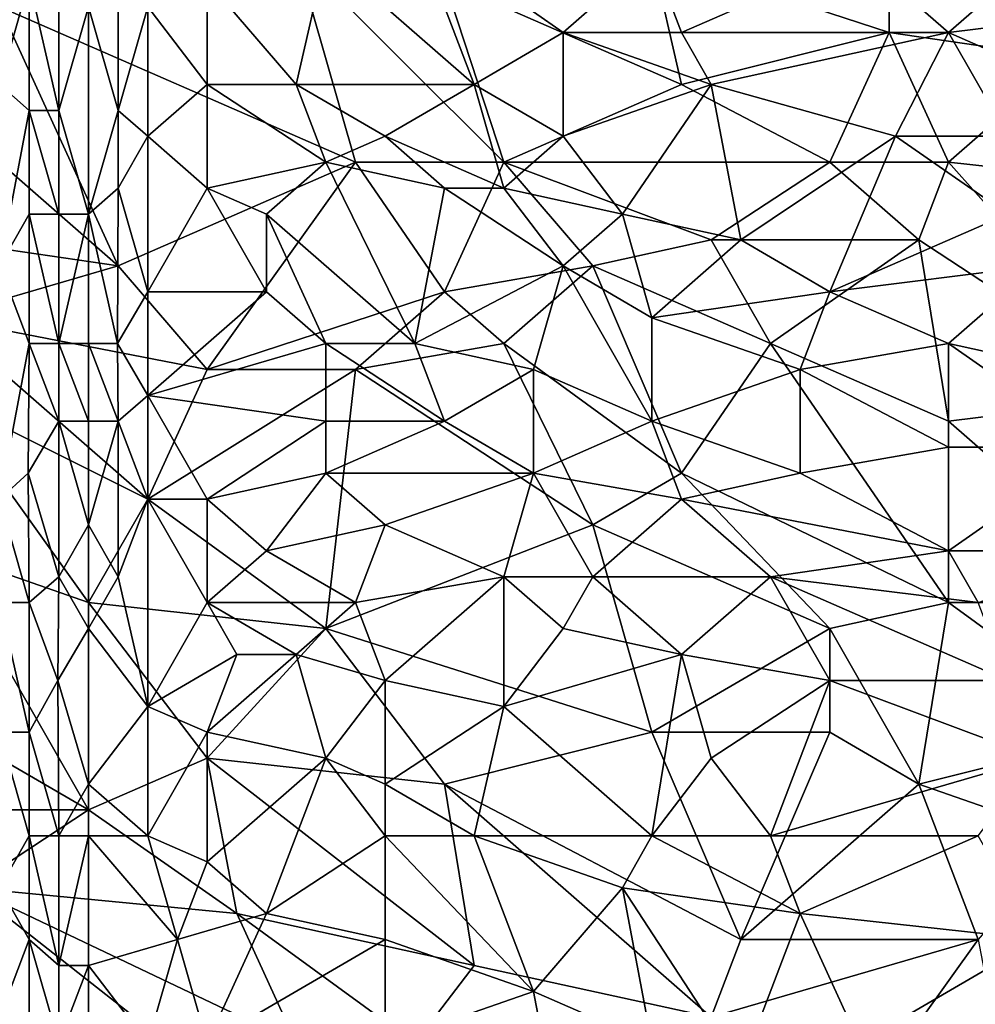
# Model space of a CAD drawing. Extents: x -1.1 to 1.1, y -0.36 to 0.36.
# Tile 205 of 256: x -0.34 to -0.19, y -0.24 to -0.1. Entities that reach past the tile are written whole.
import ezdxf

# ---------------------------------------------------------------- set-up
doc = ezdxf.new("R2010")
doc.units = 0

msp = doc.modelspace()

# ---------------------------------------------------------------- linework, layer by layer
for points in [[(-0.17828, -0.10096, 0.26537), (-0.2051, -0.07362, 0.26508), (-0.18275, -0.06581, 0.26491)], [(-0.2051, -0.07362, 0.26508), (-0.2051, -0.09706, 0.26543), (-0.24087, -0.08534, 0.2653)], [(-0.17828, -0.10096, 0.26537), (-0.2051, -0.09706, 0.26543), (-0.2051, -0.07362, 0.26508)], [(-0.33923, -0.07753, 0.39317), (-0.33923, -0.10487, 0.39323), (-0.33476, -0.08924, 0.39419)], [(-0.32135, -0.08143, 0.39783), (-0.32582, -0.09315, 0.39721), (-0.32135, -0.10878, 0.39789)], [(-0.32135, -0.08143, 0.39783), (-0.32135, -0.10878, 0.39789), (-0.31688, -0.09315, 0.39847)], [(-0.2677, -0.10487, 0.40215), (-0.27664, -0.08143, 0.40149), (-0.29005, -0.08534, 0.40073)], [(-0.24087, -0.08534, 0.40352), (-0.27664, -0.08143, 0.40149), (-0.25428, -0.09706, 0.40292)], [(-0.25428, -0.09706, 0.40292), (-0.27664, -0.08143, 0.40149), (-0.2677, -0.10487, 0.40215)], [(-0.33923, -0.09315, 0.26529), (-0.29452, -0.08534, 0.26527), (-0.28558, -0.11659, 0.26583)], [(-0.33029, -0.08534, 0.39605), (-0.33476, -0.08924, 0.39419), (-0.33029, -0.10878, 0.39614)], [(-0.33029, -0.08534, 0.39605), (-0.33029, -0.10878, 0.39614), (-0.32582, -0.09315, 0.39721)], [(-0.29452, -0.10487, 0.40045), (-0.29005, -0.08534, 0.40073), (-0.30794, -0.08924, 0.3994)], [(-0.2677, -0.10487, 0.40215), (-0.29005, -0.08534, 0.40073), (-0.29452, -0.10487, 0.40045)], [(-0.27217, -0.08924, 0.26536), (-0.26322, -0.11659, 0.26586), (-0.29452, -0.08534, 0.26527)], [(-0.26322, -0.11659, 0.26586), (-0.28558, -0.11659, 0.26583), (-0.29452, -0.08534, 0.26527)], [(-0.27217, -0.08924, 0.26536), (-0.24087, -0.08534, 0.2653), (-0.2364, -0.10487, 0.26563)], [(-0.2364, -0.09706, 0.40382), (-0.24087, -0.08534, 0.40352), (-0.25428, -0.09706, 0.40292)], [(-0.20957, -0.08534, 0.40486), (-0.24087, -0.08534, 0.40352), (-0.2364, -0.09706, 0.40382)], [(-0.2051, -0.09706, 0.26543), (-0.2364, -0.10487, 0.26563), (-0.24087, -0.08534, 0.2653)], [(-0.19616, -0.09706, 0.4055), (-0.20957, -0.08534, 0.40486), (-0.2364, -0.09706, 0.40382)], [(-0.19616, -0.09706, 0.4055), (-0.18275, -0.08534, 0.4059), (-0.20957, -0.08534, 0.40486)], [(-0.16486, -0.09315, 0.40659), (-0.18275, -0.08534, 0.4059), (-0.19616, -0.09706, 0.4055)], [(-0.33923, -0.10487, 0.39323), (-0.33476, -0.10878, 0.39429), (-0.33476, -0.08924, 0.39419)], [(-0.33476, -0.08924, 0.39419), (-0.33476, -0.10878, 0.39429), (-0.33029, -0.10878, 0.39614)], [(-0.30794, -0.10487, 0.39935), (-0.30794, -0.08924, 0.3994), (-0.31688, -0.09315, 0.39847)], [(-0.30794, -0.08924, 0.3994), (-0.30794, -0.10487, 0.39935), (-0.29452, -0.10487, 0.40045)], [(-0.2364, -0.10487, 0.26563), (-0.26322, -0.11659, 0.26586), (-0.27217, -0.08924, 0.26536)], [(-0.36159, -0.09706, 0.26528), (-0.33923, -0.09315, 0.26529), (-0.32135, -0.13221, 0.26588)], [(-0.28558, -0.11659, 0.26583), (-0.32135, -0.13221, 0.26588), (-0.33923, -0.09315, 0.26529)], [(-0.33029, -0.10878, 0.39614), (-0.32582, -0.1244, 0.39702), (-0.32582, -0.09315, 0.39721)], [(-0.32135, -0.10878, 0.39789), (-0.32582, -0.09315, 0.39721), (-0.32582, -0.1244, 0.39702)], [(-0.32135, -0.10878, 0.39789), (-0.31688, -0.11268, 0.39843), (-0.31688, -0.09315, 0.39847)], [(-0.31688, -0.11268, 0.39843), (-0.30794, -0.10487, 0.39935), (-0.31688, -0.09315, 0.39847)], [(-0.17828, -0.10487, 0.40612), (-0.16486, -0.09315, 0.40659), (-0.19616, -0.09706, 0.4055)], [(-0.32135, -0.13221, 0.26588), (-0.34817, -0.12831, 0.26571), (-0.36159, -0.09706, 0.26528)], [(-0.25428, -0.11268, 0.40288), (-0.25428, -0.09706, 0.40292), (-0.2677, -0.10487, 0.40215)], [(-0.23193, -0.10487, 0.40402), (-0.2364, -0.09706, 0.40382), (-0.25428, -0.09706, 0.40292)], [(-0.23193, -0.10487, 0.40402), (-0.25428, -0.09706, 0.40292), (-0.25428, -0.11268, 0.40288)], [(-0.19616, -0.09706, 0.4055), (-0.2364, -0.09706, 0.40382), (-0.23193, -0.10487, 0.40402)], [(-0.2364, -0.10487, 0.26563), (-0.2051, -0.09706, 0.26543), (-0.21404, -0.11659, 0.26578)], [(-0.20414, -0.11268, 0.40508), (-0.19616, -0.09706, 0.4055), (-0.23193, -0.10487, 0.40402)], [(-0.19616, -0.11659, 0.2657), (-0.21404, -0.11659, 0.26578), (-0.2051, -0.09706, 0.26543)], [(-0.19616, -0.11659, 0.2657), (-0.2051, -0.09706, 0.26543), (-0.17828, -0.10096, 0.26537)], [(-0.19616, -0.09706, 0.4055), (-0.20414, -0.11268, 0.40508), (-0.18722, -0.11268, 0.40572)], [(-0.17828, -0.10487, 0.40612), (-0.19616, -0.09706, 0.4055), (-0.18722, -0.11268, 0.40572)], [(-0.19616, -0.11659, 0.2657), (-0.17828, -0.10096, 0.26537), (-0.16039, -0.12049, 0.26553)], [(-0.33923, -0.13221, 0.39302), (-0.33476, -0.10878, 0.39429), (-0.33923, -0.10487, 0.39323)], [(-0.30794, -0.12049, 0.39919), (-0.30794, -0.10487, 0.39935), (-0.31688, -0.11268, 0.39843)], [(-0.29005, -0.11659, 0.40066), (-0.29452, -0.10487, 0.40045), (-0.30794, -0.10487, 0.39935)], [(-0.30794, -0.12049, 0.39919), (-0.29005, -0.11659, 0.40066), (-0.30794, -0.10487, 0.39935)], [(-0.28111, -0.11268, 0.40126), (-0.2677, -0.10487, 0.40215), (-0.29452, -0.10487, 0.40045)], [(-0.28111, -0.11268, 0.40126), (-0.29452, -0.10487, 0.40045), (-0.29005, -0.11659, 0.40066)], [(-0.26322, -0.12049, 0.40227), (-0.2677, -0.10487, 0.40215), (-0.28111, -0.11268, 0.40126)], [(-0.25428, -0.11268, 0.40288), (-0.2677, -0.10487, 0.40215), (-0.26322, -0.12049, 0.40227)], [(-0.2364, -0.10487, 0.26563), (-0.21404, -0.11659, 0.26578), (-0.26322, -0.11659, 0.26586)], [(-0.24534, -0.1244, 0.40316), (-0.23193, -0.10487, 0.40402), (-0.25428, -0.11268, 0.40288)], [(-0.24534, -0.1244, 0.40316), (-0.22746, -0.12831, 0.4038), (-0.23193, -0.10487, 0.40402)], [(-0.20414, -0.11268, 0.40508), (-0.23193, -0.10487, 0.40402), (-0.22746, -0.12831, 0.4038)], [(-0.33476, -0.1244, 0.3942), (-0.33476, -0.10878, 0.39429), (-0.33923, -0.13221, 0.39302)], [(-0.33029, -0.1244, 0.39602), (-0.33029, -0.10878, 0.39614), (-0.33476, -0.10878, 0.39429)], [(-0.33476, -0.10878, 0.39429), (-0.33476, -0.1244, 0.3942), (-0.33029, -0.1244, 0.39602)], [(-0.33029, -0.10878, 0.39614), (-0.33029, -0.1244, 0.39602), (-0.32582, -0.1244, 0.39702)], [(-0.32135, -0.10878, 0.39789), (-0.32582, -0.1244, 0.39702), (-0.32135, -0.12049, 0.39777)], [(-0.31688, -0.11268, 0.39843), (-0.32135, -0.10878, 0.39789), (-0.32135, -0.12049, 0.39777)], [(-0.32135, -0.12049, 0.39777), (-0.31688, -0.13612, 0.39801), (-0.31688, -0.11268, 0.39843)], [(-0.30794, -0.12049, 0.39919), (-0.31688, -0.11268, 0.39843), (-0.31688, -0.13612, 0.39801)], [(-0.27217, -0.12049, 0.40172), (-0.28111, -0.11268, 0.40126), (-0.29005, -0.11659, 0.40066)], [(-0.26322, -0.12049, 0.40227), (-0.28111, -0.11268, 0.40126), (-0.27217, -0.12049, 0.40172)], [(-0.24534, -0.1244, 0.40316), (-0.25428, -0.11268, 0.40288), (-0.26322, -0.12049, 0.40227)], [(-0.21404, -0.13612, 0.40403), (-0.20414, -0.11268, 0.40508), (-0.22746, -0.12831, 0.4038)], [(-0.21404, -0.13612, 0.40403), (-0.18722, -0.1244, 0.40546), (-0.20414, -0.11268, 0.40508)], [(-0.18722, -0.1244, 0.40546), (-0.18722, -0.11268, 0.40572), (-0.20414, -0.11268, 0.40508)], [(-0.28558, -0.11659, 0.26583), (-0.30794, -0.14784, 0.26607), (-0.32135, -0.13221, 0.26588)], [(-0.29005, -0.11659, 0.40066), (-0.30794, -0.12049, 0.39919), (-0.29899, -0.1244, 0.39988)], [(-0.27217, -0.13612, 0.2661), (-0.30794, -0.14784, 0.26607), (-0.28558, -0.11659, 0.26583)], [(-0.27664, -0.14393, 0.40083), (-0.29005, -0.11659, 0.40066), (-0.29899, -0.1244, 0.39988)], [(-0.27664, -0.14393, 0.40083), (-0.27217, -0.12049, 0.40172), (-0.29005, -0.11659, 0.40066)], [(-0.27217, -0.13612, 0.2661), (-0.28558, -0.11659, 0.26583), (-0.26322, -0.11659, 0.26586)], [(-0.24981, -0.13221, 0.26604), (-0.27217, -0.13612, 0.2661), (-0.26322, -0.11659, 0.26586)], [(-0.21404, -0.11659, 0.26578), (-0.23193, -0.12831, 0.26596), (-0.26322, -0.11659, 0.26586)], [(-0.23193, -0.12831, 0.26596), (-0.24981, -0.13221, 0.26604), (-0.26322, -0.11659, 0.26586)], [(-0.21404, -0.11659, 0.26578), (-0.20063, -0.12831, 0.26584), (-0.23193, -0.12831, 0.26596)], [(-0.21404, -0.11659, 0.26578), (-0.19616, -0.11659, 0.2657), (-0.20063, -0.12831, 0.26584)], [(-0.16486, -0.15174, 0.26574), (-0.20063, -0.12831, 0.26584), (-0.19616, -0.11659, 0.2657)], [(-0.16039, -0.12049, 0.26553), (-0.16486, -0.15174, 0.26574), (-0.19616, -0.11659, 0.2657)], [(-0.32135, -0.12049, 0.39777), (-0.32582, -0.1244, 0.39702), (-0.32145, -0.14393, 0.39727)], [(-0.32135, -0.12049, 0.39777), (-0.32145, -0.14393, 0.39727), (-0.31688, -0.13612, 0.39801)], [(-0.31688, -0.13612, 0.39801), (-0.29899, -0.13612, 0.39961), (-0.30794, -0.12049, 0.39919)], [(-0.29899, -0.1244, 0.39988), (-0.30794, -0.12049, 0.39919), (-0.29899, -0.13612, 0.39961)], [(-0.25428, -0.13221, 0.40251), (-0.27217, -0.12049, 0.40172), (-0.27664, -0.14393, 0.40083)], [(-0.25428, -0.13221, 0.40251), (-0.26322, -0.12049, 0.40227), (-0.27217, -0.12049, 0.40172)], [(-0.24534, -0.1244, 0.40316), (-0.26322, -0.12049, 0.40227), (-0.25428, -0.13221, 0.40251)], [(-0.33476, -0.1244, 0.3942), (-0.33923, -0.13221, 0.39302), (-0.33476, -0.14393, 0.39389)], [(-0.33029, -0.14393, 0.39564), (-0.33029, -0.1244, 0.39602), (-0.33476, -0.1244, 0.3942)], [(-0.33476, -0.1244, 0.3942), (-0.33476, -0.14393, 0.39389), (-0.33029, -0.14393, 0.39564)], [(-0.33029, -0.14393, 0.39564), (-0.32582, -0.1244, 0.39702), (-0.33029, -0.1244, 0.39602)], [(-0.33029, -0.14393, 0.39564), (-0.32582, -0.14393, 0.39663), (-0.32582, -0.1244, 0.39702)], [(-0.32582, -0.1244, 0.39702), (-0.32582, -0.14393, 0.39663), (-0.32145, -0.14393, 0.39727)], [(-0.27664, -0.14393, 0.40083), (-0.29899, -0.1244, 0.39988), (-0.29005, -0.14393, 0.4)], [(-0.29899, -0.13612, 0.39961), (-0.29005, -0.14393, 0.4), (-0.29899, -0.1244, 0.39988)], [(-0.24087, -0.14003, 0.40286), (-0.24534, -0.1244, 0.40316), (-0.25428, -0.13221, 0.40251)], [(-0.24087, -0.14003, 0.40286), (-0.22746, -0.12831, 0.4038), (-0.24534, -0.1244, 0.40316)], [(-0.21404, -0.13612, 0.40403), (-0.18275, -0.13221, 0.40533), (-0.18722, -0.1244, 0.40546)], [(-0.32135, -0.13221, 0.26588), (-0.34817, -0.14003, 0.26583), (-0.34817, -0.12831, 0.26571)], [(-0.23193, -0.12831, 0.26596), (-0.22299, -0.14393, 0.26604), (-0.24981, -0.13221, 0.26604)], [(-0.21404, -0.13612, 0.40403), (-0.22746, -0.12831, 0.4038), (-0.24087, -0.14003, 0.40286)], [(-0.20063, -0.12831, 0.26584), (-0.22299, -0.14393, 0.26604), (-0.23193, -0.12831, 0.26596)], [(-0.22299, -0.14393, 0.26604), (-0.20063, -0.12831, 0.26584), (-0.19616, -0.15565, 0.26594)], [(-0.19616, -0.15565, 0.26594), (-0.20063, -0.12831, 0.26584), (-0.16486, -0.15174, 0.26574)], [(-0.32135, -0.13221, 0.26588), (-0.30794, -0.14784, 0.26607), (-0.34817, -0.14003, 0.26583)], [(-0.33476, -0.14393, 0.39389), (-0.33923, -0.13221, 0.39302), (-0.33923, -0.16737, 0.39227)], [(-0.25875, -0.14784, 0.4017), (-0.25428, -0.13221, 0.40251), (-0.27664, -0.14393, 0.40083)], [(-0.24981, -0.13221, 0.26604), (-0.26322, -0.14393, 0.26614), (-0.27217, -0.13612, 0.2661)], [(-0.24981, -0.13221, 0.26604), (-0.2364, -0.16346, 0.26614), (-0.26322, -0.14393, 0.26614)], [(-0.25875, -0.14784, 0.4017), (-0.24087, -0.15565, 0.40213), (-0.25428, -0.13221, 0.40251)], [(-0.24087, -0.14003, 0.40286), (-0.25428, -0.13221, 0.40251), (-0.24087, -0.15565, 0.40213)], [(-0.22299, -0.14393, 0.26604), (-0.2364, -0.16346, 0.26614), (-0.24981, -0.13221, 0.26604)], [(-0.19616, -0.14393, 0.40437), (-0.18275, -0.13221, 0.40533), (-0.21404, -0.13612, 0.40403)], [(-0.19616, -0.14393, 0.40437), (-0.17828, -0.14784, 0.40476), (-0.18275, -0.13221, 0.40533)], [(-0.32145, -0.14393, 0.39727), (-0.31688, -0.15174, 0.39754), (-0.31688, -0.13612, 0.39801)], [(-0.29899, -0.13612, 0.39961), (-0.31688, -0.13612, 0.39801), (-0.31688, -0.15174, 0.39754)], [(-0.29005, -0.14393, 0.4), (-0.29899, -0.13612, 0.39961), (-0.31688, -0.15174, 0.39754)], [(-0.30794, -0.14784, 0.26607), (-0.27217, -0.13612, 0.2661), (-0.28558, -0.14784, 0.26614)], [(-0.27217, -0.13612, 0.2661), (-0.26322, -0.14393, 0.26614), (-0.28558, -0.14784, 0.26614)], [(-0.21851, -0.14784, 0.40334), (-0.21404, -0.13612, 0.40403), (-0.24087, -0.14003, 0.40286)], [(-0.21404, -0.13612, 0.40403), (-0.21851, -0.14784, 0.40334), (-0.19616, -0.14393, 0.40437)], [(-0.34817, -0.14003, 0.26583), (-0.30794, -0.14784, 0.26607), (-0.31688, -0.16737, 0.26607)], [(-0.34817, -0.15174, 0.26591), (-0.34817, -0.14003, 0.26583), (-0.31688, -0.16737, 0.26607)], [(-0.24087, -0.14003, 0.40286), (-0.24087, -0.15565, 0.40213), (-0.21851, -0.14784, 0.40334)], [(-0.33476, -0.14393, 0.39389), (-0.33923, -0.16737, 0.39227), (-0.33493, -0.16346, 0.39336)], [(-0.33476, -0.14393, 0.39389), (-0.33493, -0.16346, 0.39336), (-0.33029, -0.15565, 0.39531)], [(-0.33029, -0.15565, 0.39531), (-0.33029, -0.14393, 0.39564), (-0.33476, -0.14393, 0.39389)], [(-0.32582, -0.14393, 0.39663), (-0.33029, -0.14393, 0.39564), (-0.32582, -0.15565, 0.39623)], [(-0.33029, -0.14393, 0.39564), (-0.33029, -0.15565, 0.39531), (-0.32582, -0.15565, 0.39623)], [(-0.32145, -0.14393, 0.39727), (-0.32582, -0.14393, 0.39663), (-0.32135, -0.15565, 0.39688)], [(-0.32582, -0.14393, 0.39663), (-0.32582, -0.15565, 0.39623), (-0.32135, -0.15565, 0.39688)], [(-0.32135, -0.15565, 0.39688), (-0.31688, -0.15174, 0.39754), (-0.32145, -0.14393, 0.39727)], [(-0.29005, -0.15565, 0.39954), (-0.29005, -0.14393, 0.4), (-0.31688, -0.15174, 0.39754)], [(-0.27217, -0.15565, 0.40058), (-0.27664, -0.14393, 0.40083), (-0.29005, -0.14393, 0.4)], [(-0.27217, -0.15565, 0.40058), (-0.29005, -0.14393, 0.4), (-0.29005, -0.15565, 0.39954)], [(-0.26322, -0.14393, 0.26614), (-0.24981, -0.17128, 0.2662), (-0.28558, -0.14784, 0.26614)], [(-0.27217, -0.15565, 0.40058), (-0.25875, -0.14784, 0.4017), (-0.27664, -0.14393, 0.40083)], [(-0.2364, -0.16346, 0.26614), (-0.24981, -0.17128, 0.2662), (-0.26322, -0.14393, 0.26614)], [(-0.19616, -0.18299, 0.26606), (-0.2364, -0.16346, 0.26614), (-0.22299, -0.14393, 0.26604)], [(-0.19616, -0.18299, 0.26606), (-0.22299, -0.14393, 0.26604), (-0.19616, -0.15565, 0.26594)], [(-0.19616, -0.15956, 0.40346), (-0.19616, -0.14393, 0.40437), (-0.21851, -0.14784, 0.40334)], [(-0.1738, -0.15956, 0.40416), (-0.17828, -0.14784, 0.40476), (-0.19616, -0.14393, 0.40437)], [(-0.19616, -0.14393, 0.40437), (-0.19616, -0.15956, 0.40346), (-0.1738, -0.15956, 0.40416)], [(-0.29005, -0.1869, 0.26618), (-0.31688, -0.16737, 0.26607), (-0.28558, -0.14784, 0.26614)], [(-0.31688, -0.16737, 0.26607), (-0.30794, -0.14784, 0.26607), (-0.28558, -0.14784, 0.26614)], [(-0.24981, -0.17128, 0.2662), (-0.29005, -0.1869, 0.26618), (-0.28558, -0.14784, 0.26614)], [(-0.25875, -0.16346, 0.40089), (-0.25875, -0.14784, 0.4017), (-0.27217, -0.15565, 0.40058)], [(-0.25875, -0.14784, 0.4017), (-0.25875, -0.16346, 0.40089), (-0.24087, -0.15565, 0.40213)], [(-0.21851, -0.16346, 0.40243), (-0.21851, -0.14784, 0.40334), (-0.24087, -0.15565, 0.40213)], [(-0.21851, -0.14784, 0.40334), (-0.21851, -0.16346, 0.40243), (-0.19616, -0.15956, 0.40346)], [(-0.32582, -0.18299, 0.26607), (-0.34817, -0.15174, 0.26591), (-0.31688, -0.16737, 0.26607)], [(-0.32582, -0.18299, 0.26607), (-0.34817, -0.17518, 0.26599), (-0.34817, -0.15174, 0.26591)], [(-0.31688, -0.15174, 0.39754), (-0.32135, -0.15565, 0.39688), (-0.31688, -0.16737, 0.39685)], [(-0.29005, -0.15565, 0.39954), (-0.31688, -0.15174, 0.39754), (-0.30794, -0.16737, 0.3976)], [(-0.31688, -0.15174, 0.39754), (-0.31688, -0.16737, 0.39685), (-0.30794, -0.16737, 0.3976)], [(-0.19616, -0.15565, 0.26594), (-0.16486, -0.15174, 0.26574), (-0.16486, -0.18299, 0.2659)], [(-0.33029, -0.15565, 0.39531), (-0.33493, -0.16346, 0.39336), (-0.33029, -0.17909, 0.3943)], [(-0.32582, -0.17128, 0.39554), (-0.32582, -0.15565, 0.39623), (-0.33029, -0.15565, 0.39531)], [(-0.33029, -0.15565, 0.39531), (-0.33029, -0.17909, 0.3943), (-0.32582, -0.17128, 0.39554)], [(-0.32582, -0.17128, 0.39554), (-0.32135, -0.15565, 0.39688), (-0.32582, -0.15565, 0.39623)], [(-0.32582, -0.17128, 0.39554), (-0.32135, -0.17909, 0.39572), (-0.32135, -0.15565, 0.39688)], [(-0.32135, -0.15565, 0.39688), (-0.32135, -0.17909, 0.39572), (-0.31688, -0.16737, 0.39685)], [(-0.29005, -0.16346, 0.39914), (-0.29005, -0.15565, 0.39954), (-0.30794, -0.16737, 0.3976)], [(-0.29005, -0.16346, 0.39914), (-0.27217, -0.15565, 0.40058), (-0.29005, -0.15565, 0.39954)], [(-0.25875, -0.16346, 0.40089), (-0.27217, -0.15565, 0.40058), (-0.29005, -0.16346, 0.39914)], [(-0.2364, -0.16737, 0.40157), (-0.24087, -0.15565, 0.40213), (-0.25875, -0.16346, 0.40089)], [(-0.24087, -0.15565, 0.40213), (-0.2364, -0.16737, 0.40157), (-0.21851, -0.16346, 0.40243)], [(-0.19616, -0.18299, 0.26606), (-0.19616, -0.15565, 0.26594), (-0.16486, -0.18299, 0.2659)], [(-0.19616, -0.17518, 0.40228), (-0.19616, -0.15956, 0.40346), (-0.21851, -0.16346, 0.40243)], [(-0.1738, -0.15956, 0.40416), (-0.19616, -0.15956, 0.40346), (-0.19616, -0.17518, 0.40228)], [(-0.16933, -0.17518, 0.40308), (-0.1738, -0.15956, 0.40416), (-0.19616, -0.17518, 0.40228)], [(-0.33493, -0.16346, 0.39336), (-0.33923, -0.16737, 0.39227), (-0.33476, -0.18299, 0.39265)], [(-0.33476, -0.18299, 0.39265), (-0.33029, -0.17909, 0.3943), (-0.33493, -0.16346, 0.39336)], [(-0.29005, -0.16346, 0.39914), (-0.30794, -0.16737, 0.3976), (-0.29899, -0.17518, 0.39783)], [(-0.28111, -0.17128, 0.39918), (-0.29005, -0.16346, 0.39914), (-0.29899, -0.17518, 0.39783)], [(-0.28111, -0.17128, 0.39918), (-0.25875, -0.16346, 0.40089), (-0.29005, -0.16346, 0.39914)], [(-0.26322, -0.17909, 0.39957), (-0.25875, -0.16346, 0.40089), (-0.28111, -0.17128, 0.39918)], [(-0.25875, -0.16346, 0.40089), (-0.26322, -0.17909, 0.39957), (-0.24981, -0.17909, 0.40018)], [(-0.25875, -0.16346, 0.40089), (-0.24981, -0.17909, 0.40018), (-0.2364, -0.16737, 0.40157)], [(-0.24981, -0.17128, 0.2662), (-0.2364, -0.16346, 0.26614), (-0.21404, -0.1869, 0.26613)], [(-0.19616, -0.17518, 0.40228), (-0.21851, -0.16346, 0.40243), (-0.2364, -0.16737, 0.40157)], [(-0.21404, -0.1869, 0.26613), (-0.2364, -0.16346, 0.26614), (-0.19616, -0.18299, 0.26606)], [(-0.33923, -0.16737, 0.39227), (-0.33923, -0.18299, 0.39166), (-0.33476, -0.18299, 0.39265)], [(-0.32582, -0.18299, 0.26607), (-0.31688, -0.16737, 0.26607), (-0.29005, -0.1869, 0.26618)], [(-0.32135, -0.17909, 0.39572), (-0.31688, -0.19862, 0.3948), (-0.31688, -0.16737, 0.39685)], [(-0.30794, -0.18299, 0.39668), (-0.30794, -0.16737, 0.3976), (-0.31688, -0.16737, 0.39685)], [(-0.31688, -0.16737, 0.39685), (-0.31688, -0.19862, 0.3948), (-0.30794, -0.18299, 0.39668)], [(-0.29899, -0.17518, 0.39783), (-0.30794, -0.16737, 0.3976), (-0.30794, -0.18299, 0.39668)], [(-0.22299, -0.17909, 0.40109), (-0.2364, -0.16737, 0.40157), (-0.24981, -0.17909, 0.40018)], [(-0.2364, -0.16737, 0.40157), (-0.22299, -0.17909, 0.40109), (-0.19616, -0.17518, 0.40228)], [(-0.33029, -0.17909, 0.3943), (-0.32582, -0.1869, 0.39462), (-0.32582, -0.17128, 0.39554)], [(-0.32582, -0.17128, 0.39554), (-0.32582, -0.1869, 0.39462), (-0.32135, -0.17909, 0.39572)], [(-0.29899, -0.17518, 0.39783), (-0.28558, -0.18299, 0.39809), (-0.28111, -0.17128, 0.39918)], [(-0.29005, -0.1869, 0.26618), (-0.24981, -0.17128, 0.2662), (-0.24087, -0.20253, 0.26624)], [(-0.28111, -0.17128, 0.39918), (-0.28558, -0.18299, 0.39809), (-0.26322, -0.17909, 0.39957)], [(-0.24087, -0.20253, 0.26624), (-0.24981, -0.17128, 0.2662), (-0.21404, -0.1869, 0.26613)], [(-0.34817, -0.17518, 0.26599), (-0.32582, -0.21424, 0.2661), (-0.35265, -0.19862, 0.26599)], [(-0.34817, -0.17518, 0.26599), (-0.32582, -0.18299, 0.26607), (-0.32582, -0.21424, 0.2661)], [(-0.30794, -0.18299, 0.39668), (-0.28558, -0.18299, 0.39809), (-0.29899, -0.17518, 0.39783)], [(-0.22299, -0.17909, 0.40109), (-0.19169, -0.18299, 0.40173), (-0.19616, -0.17518, 0.40228)], [(-0.19616, -0.17518, 0.40228), (-0.19169, -0.18299, 0.40173), (-0.16933, -0.17518, 0.40308)], [(-0.33029, -0.17909, 0.3943), (-0.33476, -0.18299, 0.39265), (-0.33043, -0.19471, 0.39336)], [(-0.33029, -0.17909, 0.3943), (-0.33043, -0.19471, 0.39336), (-0.32582, -0.1869, 0.39462)], [(-0.32135, -0.17909, 0.39572), (-0.32582, -0.1869, 0.39462), (-0.31688, -0.19862, 0.3948)], [(-0.26322, -0.17909, 0.39957), (-0.28558, -0.18299, 0.39809), (-0.28111, -0.19471, 0.39733)], [(-0.26322, -0.19862, 0.39779), (-0.26322, -0.17909, 0.39957), (-0.28111, -0.19471, 0.39733)], [(-0.25428, -0.1869, 0.39933), (-0.24981, -0.17909, 0.40018), (-0.26322, -0.17909, 0.39957)], [(-0.26322, -0.17909, 0.39957), (-0.26322, -0.19862, 0.39779), (-0.25428, -0.1869, 0.39933)], [(-0.2364, -0.19081, 0.39961), (-0.24981, -0.17909, 0.40018), (-0.25428, -0.1869, 0.39933)], [(-0.24981, -0.17909, 0.40018), (-0.2364, -0.19081, 0.39961), (-0.22299, -0.17909, 0.40109)], [(-0.21404, -0.19471, 0.39987), (-0.22299, -0.17909, 0.40109), (-0.2364, -0.19081, 0.39961)], [(-0.22299, -0.17909, 0.40109), (-0.18722, -0.19471, 0.40069), (-0.19169, -0.18299, 0.40173)], [(-0.22299, -0.17909, 0.40109), (-0.21404, -0.19471, 0.39987), (-0.18722, -0.19471, 0.40069)], [(-0.33476, -0.20253, 0.39149), (-0.33476, -0.18299, 0.39265), (-0.33923, -0.18299, 0.39166)], [(-0.33923, -0.18299, 0.39166), (-0.33923, -0.20253, 0.39062), (-0.33476, -0.20253, 0.39149)], [(-0.33476, -0.18299, 0.39265), (-0.33476, -0.20253, 0.39149), (-0.33043, -0.19471, 0.39336)], [(-0.30794, -0.20643, 0.26615), (-0.32582, -0.18299, 0.26607), (-0.29005, -0.1869, 0.26618)], [(-0.30794, -0.20643, 0.26615), (-0.32582, -0.21424, 0.2661), (-0.32582, -0.18299, 0.26607)], [(-0.30346, -0.19081, 0.39642), (-0.30794, -0.18299, 0.39668), (-0.31688, -0.19862, 0.3948)], [(-0.29452, -0.19081, 0.39697), (-0.28558, -0.18299, 0.39809), (-0.30794, -0.18299, 0.39668)], [(-0.29452, -0.19081, 0.39697), (-0.30794, -0.18299, 0.39668), (-0.30346, -0.19081, 0.39642)], [(-0.28111, -0.19471, 0.39733), (-0.28558, -0.18299, 0.39809), (-0.29452, -0.19081, 0.39697)], [(-0.20063, -0.21034, 0.26626), (-0.21404, -0.1869, 0.26613), (-0.19616, -0.18299, 0.26606)], [(-0.16933, -0.20253, 0.2661), (-0.20063, -0.21034, 0.26626), (-0.19616, -0.18299, 0.26606)], [(-0.16486, -0.18299, 0.2659), (-0.16933, -0.20253, 0.2661), (-0.19616, -0.18299, 0.26606)], [(-0.32582, -0.1869, 0.39462), (-0.33043, -0.19471, 0.39336), (-0.32582, -0.21034, 0.39285)], [(-0.32582, -0.21034, 0.39285), (-0.31688, -0.19862, 0.3948), (-0.32582, -0.1869, 0.39462)], [(-0.27217, -0.21034, 0.26625), (-0.30794, -0.20643, 0.26615), (-0.29005, -0.1869, 0.26618)], [(-0.24087, -0.20253, 0.26624), (-0.27217, -0.21034, 0.26625), (-0.29005, -0.1869, 0.26618)], [(-0.25428, -0.1869, 0.39933), (-0.26322, -0.19862, 0.39779), (-0.2364, -0.19081, 0.39961)], [(-0.24087, -0.20253, 0.26624), (-0.21404, -0.1869, 0.26613), (-0.21404, -0.20253, 0.26622)], [(-0.20063, -0.21034, 0.26626), (-0.21404, -0.20253, 0.26622), (-0.21404, -0.1869, 0.26613)], [(-0.30794, -0.20253, 0.39511), (-0.30346, -0.19081, 0.39642), (-0.31688, -0.19862, 0.3948)], [(-0.30794, -0.20253, 0.39511), (-0.29005, -0.20643, 0.39575), (-0.29452, -0.19081, 0.39697)], [(-0.29452, -0.19081, 0.39697), (-0.30346, -0.19081, 0.39642), (-0.30794, -0.20253, 0.39511)], [(-0.29452, -0.19081, 0.39697), (-0.29005, -0.20643, 0.39575), (-0.28111, -0.19471, 0.39733)], [(-0.24087, -0.21815, 0.39638), (-0.2364, -0.19081, 0.39961), (-0.26322, -0.19862, 0.39779)], [(-0.2364, -0.19081, 0.39961), (-0.24087, -0.21815, 0.39638), (-0.23193, -0.20643, 0.39805)], [(-0.2364, -0.19081, 0.39961), (-0.23193, -0.20643, 0.39805), (-0.21404, -0.19471, 0.39987)], [(-0.33476, -0.20253, 0.39149), (-0.33029, -0.21815, 0.39153), (-0.33043, -0.19471, 0.39336)], [(-0.33043, -0.19471, 0.39336), (-0.33029, -0.21815, 0.39153), (-0.32582, -0.21034, 0.39285)], [(-0.28111, -0.21034, 0.39577), (-0.28111, -0.19471, 0.39733), (-0.29005, -0.20643, 0.39575)], [(-0.26322, -0.19862, 0.39779), (-0.28111, -0.19471, 0.39733), (-0.28111, -0.21034, 0.39577)], [(-0.21404, -0.19471, 0.39987), (-0.23193, -0.20643, 0.39805), (-0.22299, -0.21815, 0.3969)], [(-0.21404, -0.19471, 0.39987), (-0.22299, -0.21815, 0.3969), (-0.18275, -0.20643, 0.39948)], [(-0.18275, -0.20643, 0.39948), (-0.18722, -0.19471, 0.40069), (-0.21404, -0.19471, 0.39987)], [(-0.35265, -0.21424, 0.266), (-0.35265, -0.19862, 0.26599), (-0.32582, -0.21424, 0.2661)], [(-0.32582, -0.21034, 0.39285), (-0.31688, -0.21815, 0.39303), (-0.31688, -0.19862, 0.3948)], [(-0.31688, -0.19862, 0.3948), (-0.31688, -0.21815, 0.39303), (-0.30794, -0.20253, 0.39511)], [(-0.28111, -0.21034, 0.39577), (-0.2677, -0.21815, 0.39543), (-0.26322, -0.19862, 0.39779)], [(-0.24087, -0.21815, 0.39638), (-0.26322, -0.19862, 0.39779), (-0.2677, -0.21815, 0.39543)], [(-0.33476, -0.21815, 0.39022), (-0.33476, -0.20253, 0.39149), (-0.33923, -0.20253, 0.39062)], [(-0.33923, -0.20253, 0.39062), (-0.33923, -0.22596, 0.38884), (-0.33476, -0.21815, 0.39022)], [(-0.33476, -0.20253, 0.39149), (-0.33476, -0.21815, 0.39022), (-0.33029, -0.21815, 0.39153)], [(-0.30794, -0.22206, 0.39319), (-0.30794, -0.20253, 0.39511), (-0.31688, -0.21815, 0.39303)], [(-0.29005, -0.20643, 0.39575), (-0.30794, -0.20253, 0.39511), (-0.30794, -0.22206, 0.39319)], [(-0.27217, -0.21034, 0.26625), (-0.24087, -0.20253, 0.26624), (-0.22746, -0.23378, 0.2665)], [(-0.21404, -0.20253, 0.26622), (-0.22746, -0.23378, 0.2665), (-0.24087, -0.20253, 0.26624)], [(-0.22746, -0.23378, 0.2665), (-0.21404, -0.20253, 0.26622), (-0.20063, -0.21034, 0.26626)], [(-0.16933, -0.20253, 0.2661), (-0.17828, -0.21815, 0.26631), (-0.20063, -0.21034, 0.26626)], [(-0.32582, -0.21424, 0.2661), (-0.30794, -0.20643, 0.26615), (-0.30346, -0.22987, 0.26626)], [(-0.29899, -0.22987, 0.39273), (-0.29005, -0.20643, 0.39575), (-0.30794, -0.22206, 0.39319)], [(-0.27217, -0.21034, 0.26625), (-0.2677, -0.23768, 0.26642), (-0.30794, -0.20643, 0.26615)], [(-0.30346, -0.22987, 0.26626), (-0.30794, -0.20643, 0.26615), (-0.2677, -0.23768, 0.26642)], [(-0.29005, -0.20643, 0.39575), (-0.29899, -0.22987, 0.39273), (-0.28111, -0.21815, 0.3949)], [(-0.29005, -0.20643, 0.39575), (-0.28111, -0.21815, 0.3949), (-0.28111, -0.21034, 0.39577)], [(-0.23193, -0.20643, 0.39805), (-0.24087, -0.21815, 0.39638), (-0.22299, -0.21815, 0.3969)], [(-0.19169, -0.21815, 0.39776), (-0.18275, -0.20643, 0.39948), (-0.22299, -0.21815, 0.3969)], [(-0.33029, -0.21815, 0.39153), (-0.32582, -0.21815, 0.39215), (-0.32582, -0.21034, 0.39285)], [(-0.31688, -0.21815, 0.39303), (-0.32582, -0.21034, 0.39285), (-0.32582, -0.21815, 0.39215)], [(-0.28111, -0.21034, 0.39577), (-0.28111, -0.21815, 0.3949), (-0.2677, -0.21815, 0.39543)], [(-0.22746, -0.23378, 0.2665), (-0.23193, -0.24549, 0.26654), (-0.27217, -0.21034, 0.26625)], [(-0.23193, -0.24549, 0.26654), (-0.2677, -0.23768, 0.26642), (-0.27217, -0.21034, 0.26625)], [(-0.20063, -0.21034, 0.26626), (-0.19169, -0.23378, 0.26653), (-0.22746, -0.23378, 0.2665)], [(-0.17828, -0.21815, 0.26631), (-0.19169, -0.23378, 0.26653), (-0.20063, -0.21034, 0.26626)], [(-0.35265, -0.21424, 0.266), (-0.32582, -0.21424, 0.2661), (-0.3437, -0.22596, 0.26605)], [(-0.3437, -0.22596, 0.26605), (-0.32582, -0.21424, 0.2661), (-0.30346, -0.22987, 0.26626)], [(-0.33476, -0.21815, 0.39022), (-0.33923, -0.22596, 0.38884), (-0.33476, -0.23378, 0.38869)], [(-0.33029, -0.23768, 0.38955), (-0.33029, -0.21815, 0.39153), (-0.33476, -0.21815, 0.39022)], [(-0.33476, -0.23378, 0.38869), (-0.33029, -0.23768, 0.38955), (-0.33476, -0.21815, 0.39022)], [(-0.32582, -0.21815, 0.39215), (-0.33029, -0.21815, 0.39153), (-0.33029, -0.23768, 0.38955)], [(-0.33029, -0.23768, 0.38955), (-0.32582, -0.23768, 0.3901), (-0.32582, -0.21815, 0.39215)], [(-0.31688, -0.21815, 0.39303), (-0.32582, -0.21815, 0.39215), (-0.31241, -0.23378, 0.39159)], [(-0.32582, -0.21815, 0.39215), (-0.32582, -0.23768, 0.3901), (-0.31241, -0.23378, 0.39159)], [(-0.31688, -0.21815, 0.39303), (-0.31241, -0.23378, 0.39159), (-0.30794, -0.22206, 0.39319)], [(-0.28111, -0.23378, 0.39302), (-0.28111, -0.21815, 0.3949), (-0.29899, -0.22987, 0.39273)], [(-0.2677, -0.21815, 0.39543), (-0.28111, -0.21815, 0.3949), (-0.25875, -0.24159, 0.39271)], [(-0.25875, -0.24159, 0.39271), (-0.28111, -0.21815, 0.3949), (-0.28111, -0.23378, 0.39302)], [(-0.2677, -0.21815, 0.39543), (-0.24534, -0.22596, 0.39524), (-0.24087, -0.21815, 0.39638)], [(-0.2677, -0.21815, 0.39543), (-0.25875, -0.24159, 0.39271), (-0.24534, -0.22596, 0.39524)], [(-0.21851, -0.22987, 0.3954), (-0.24087, -0.21815, 0.39638), (-0.24534, -0.22596, 0.39524)], [(-0.21851, -0.22987, 0.3954), (-0.22299, -0.21815, 0.3969), (-0.24087, -0.21815, 0.39638)], [(-0.22299, -0.21815, 0.3969), (-0.21851, -0.22987, 0.3954), (-0.19169, -0.21815, 0.39776)], [(-0.18275, -0.23378, 0.3958), (-0.19169, -0.21815, 0.39776), (-0.21851, -0.22987, 0.3954)], [(-0.30794, -0.22206, 0.39319), (-0.31241, -0.23378, 0.39159), (-0.29899, -0.22987, 0.39273)], [(-0.29452, -0.2494, 0.26636), (-0.3437, -0.22596, 0.26605), (-0.30346, -0.22987, 0.26626)], [(-0.29899, -0.26112, 0.26629), (-0.3437, -0.22596, 0.26605), (-0.29452, -0.2494, 0.26636)], [(-0.29899, -0.26112, 0.26629), (-0.33923, -0.24549, 0.26617), (-0.3437, -0.22596, 0.26605)], [(-0.33923, -0.22596, 0.38884), (-0.33923, -0.24549, 0.38676), (-0.33476, -0.23378, 0.38869)], [(-0.24087, -0.2494, 0.39205), (-0.24534, -0.22596, 0.39524), (-0.25875, -0.24159, 0.39271)], [(-0.21851, -0.22987, 0.3954), (-0.24534, -0.22596, 0.39524), (-0.22746, -0.25331, 0.39177)], [(-0.24534, -0.22596, 0.39524), (-0.24087, -0.2494, 0.39205), (-0.22746, -0.25331, 0.39177)], [(-0.29899, -0.22987, 0.39273), (-0.31241, -0.23378, 0.39159), (-0.30794, -0.2494, 0.38996)], [(-0.29899, -0.22987, 0.39273), (-0.30794, -0.2494, 0.38996), (-0.28111, -0.23378, 0.39302)], [(-0.27664, -0.2494, 0.26642), (-0.30346, -0.22987, 0.26626), (-0.2677, -0.23768, 0.26642)], [(-0.29452, -0.2494, 0.26636), (-0.30346, -0.22987, 0.26626), (-0.27664, -0.2494, 0.26642)], [(-0.20957, -0.2494, 0.39276), (-0.21851, -0.22987, 0.3954), (-0.22746, -0.25331, 0.39177)], [(-0.21851, -0.22987, 0.3954), (-0.20957, -0.2494, 0.39276), (-0.18275, -0.23378, 0.3958)], [(-0.33476, -0.23378, 0.38869), (-0.33923, -0.24549, 0.38676), (-0.33476, -0.25331, 0.38624)], [(-0.33029, -0.2494, 0.3881), (-0.33029, -0.23768, 0.38955), (-0.33476, -0.23378, 0.38869)], [(-0.33476, -0.23378, 0.38869), (-0.33476, -0.25331, 0.38624), (-0.33029, -0.2494, 0.3881)], [(-0.31241, -0.23378, 0.39159), (-0.32582, -0.23768, 0.3901), (-0.31688, -0.2494, 0.38942)], [(-0.30794, -0.2494, 0.38996), (-0.31241, -0.23378, 0.39159), (-0.31688, -0.2494, 0.38942)], [(-0.28111, -0.2494, 0.39099), (-0.28111, -0.23378, 0.39302), (-0.30794, -0.2494, 0.38996)], [(-0.25875, -0.24159, 0.39271), (-0.28111, -0.23378, 0.39302), (-0.28111, -0.2494, 0.39099)], [(-0.23193, -0.24549, 0.26654), (-0.22746, -0.23378, 0.2665), (-0.19169, -0.23378, 0.26653)], [(-0.21404, -0.26503, 0.26639), (-0.23193, -0.24549, 0.26654), (-0.19169, -0.23378, 0.26653)], [(-0.18722, -0.25721, 0.26653), (-0.21404, -0.26503, 0.26639), (-0.19169, -0.23378, 0.26653)], [(-0.17828, -0.25331, 0.39285), (-0.18275, -0.23378, 0.3958), (-0.20957, -0.2494, 0.39276)], [(-0.32582, -0.23768, 0.3901), (-0.33029, -0.23768, 0.38955), (-0.33029, -0.2494, 0.3881)], [(-0.32582, -0.25331, 0.38811), (-0.32582, -0.23768, 0.3901), (-0.33029, -0.2494, 0.3881)], [(-0.31688, -0.2494, 0.38942), (-0.32582, -0.23768, 0.3901), (-0.32582, -0.25331, 0.38811)], [(-0.27664, -0.2494, 0.26642), (-0.2677, -0.23768, 0.26642), (-0.23193, -0.24549, 0.26654)], [(-0.25428, -0.26503, 0.38936), (-0.25875, -0.24159, 0.39271), (-0.28111, -0.2494, 0.39099)], [(-0.25875, -0.24159, 0.39271), (-0.25428, -0.26503, 0.38936), (-0.24087, -0.2494, 0.39205)]]:
    msp.add_3dface(points)

doc.saveas('drawing.dxf')
